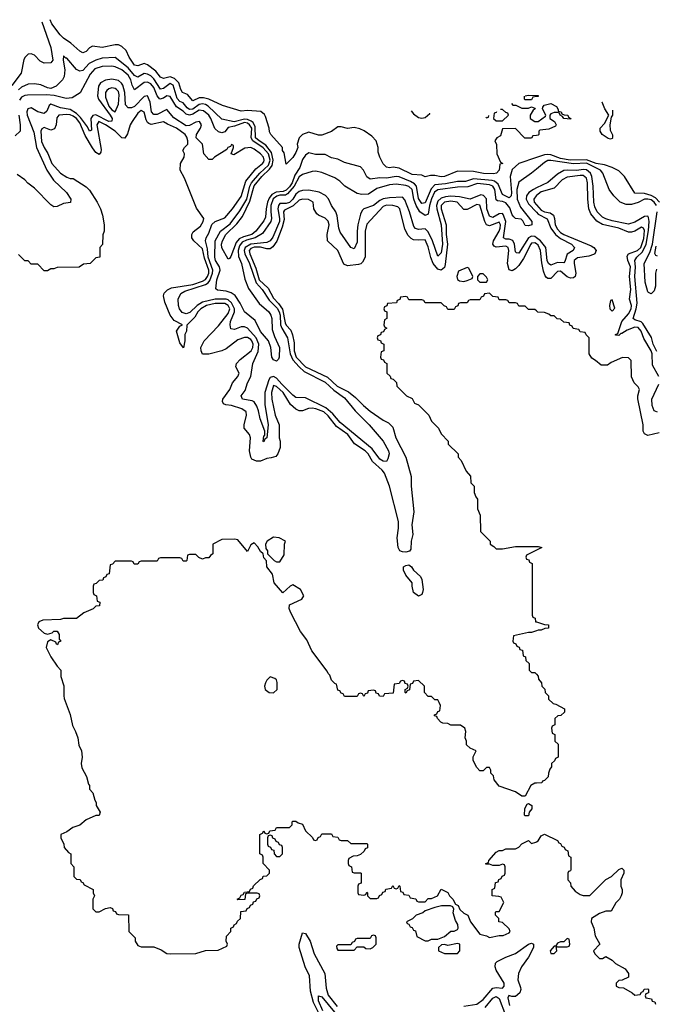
# Model space of a CAD drawing. Header units: inches. Extents: x 2668334 to 2765628, y 828034 to 955234.
# Tile 210 of 218: x 2696798 to 2700743, y 941298 to 947402. Entities that reach past the tile are written whole.
import ezdxf

# ---------------------------------------------------------------- set-up
doc = ezdxf.new("R2010")
doc.units = ezdxf.units.IN
doc.header["$MEASUREMENT"] = 0
doc.layers.add('C6994', color=7, linetype='Continuous')
doc.layers.add('C7904', color=7, linetype='Continuous')

msp = doc.modelspace()

# ---------------------------------------------------------------- linework, layer by layer
at = {"layer": 'C6994', "color": 4}
for points, elevation in [([(2696934.5, 947387.9), (2696990.2, 947230.2), (2697002.8, 947150), (2696990, 947134), (2696950, 947133.2), (2696924.8, 947144.8), (2696890, 947181.2), (2696870, 947189.2), (2696850, 947189), (2696831, 947170), (2696824.5, 947155.5), (2696807.3, 947070), (2696750, 946993.2)], 8), ([(2700000, 946684.7), (2699978, 946682), (2699970, 946668), (2699928.4, 946668.4), (2699870, 946728), (2699790, 946726), (2699778, 946682), (2699754, 946670), (2699742, 946650), (2699752.7, 946627.3), (2699754, 946570), (2699778, 946518), (2699791, 946510), (2699774, 946506), (2699770, 946468), (2699752, 946450), (2699733.4, 946446.6), (2699672.2, 946447.8), (2699610, 946461.6), (2699510, 946463.7), (2699430, 946429.7), (2699410, 946428), (2699370, 946436), (2699344, 946436), (2699310, 946428), (2699290, 946439), (2699230, 946442.4), (2699150, 946482.4), (2699112.7, 946487.3), (2699090, 946483.7), (2699070, 946486.6), (2699050, 946508.7), (2699029, 946550), (2699020.2, 946580.2), (2699019, 946610), (2699006, 946650), (2698979.3, 946679.3), (2698933.3, 946713.3), (2698905.8, 946725.8), (2698870, 946733.2), (2698830, 946727.3), (2698790, 946737), (2698770, 946737), (2698730, 946709.4), (2698670, 946686.6), (2698650, 946686.6), (2698590, 946703.7), (2698550.5, 946689.5), (2698530.6, 946669.4), (2698518, 946630), (2698521, 946610), (2698510, 946578), (2698490, 946548), (2698450, 946506), (2698436.4, 946576.4), (2698426, 946590), (2698426, 946610), (2698354, 946690), (2698346, 946706), (2698344, 946730), (2698321.3, 946801.3), (2698314.5, 946814.5), (2698293.1, 946833.1), (2698210, 946839), (2698170, 946835.3), (2698055.3, 946870), (2697969, 946909), (2697938, 946918), (2697910, 946916.9), (2697870, 946899.5), (2697837.2, 946937.2), (2697807.8, 946950), (2697795.8, 946970), (2697783.9, 947010), (2697758.2, 947038.2), (2697730, 947046.6), (2697690, 947036.9), (2697670, 947045.1), (2697642.4, 947082.4), (2697590, 947121.3), (2697570, 947129.7), (2697530, 947116.2), (2697510, 947120.9), (2697477, 947170), (2697457, 947210), (2697430, 947236.2), (2697410, 947245.1), (2697390, 947247), (2697310, 947229.6), (2697250, 947238), (2697230, 947228), (2697210, 947204), (2697190, 947197.2), (2697170, 947206), (2697115.4, 947255.4), (2697070, 947286.6), (2697048.4, 947308.4), (2696997.2, 947377.2), (2696986.6, 947401.8)], 8), ([(2700000, 946546.9), (2699890.8, 946510), (2699850, 946474), (2699836.5, 946430), (2699846, 946330), (2699842.4, 946310), (2699830, 946297.6), (2699790, 946318.7), (2699761.9, 946381.9), (2699740.2, 946400.2), (2699725.1, 946405.1), (2699610, 946415.9), (2699560.7, 946399.3), (2699510, 946398.8), (2699435.6, 946384.4), (2699370, 946378.7), (2699346.7, 946353.3), (2699310, 946267), (2699290, 946262), (2699270, 946292.7), (2699256.4, 946370), (2699244.9, 946384.9), (2699219.5, 946399.5), (2699150, 946428.5), (2699130, 946429.8), (2699070, 946419.7), (2699030, 946422), (2698970, 946413.2), (2698950, 946428.7), (2698928.7, 946470), (2698910, 946488.7), (2698810, 946517.2), (2698770, 946537.2), (2698730, 946546), (2698690, 946565.2), (2698630, 946566.6), (2698590, 946576), (2698570, 946561.6), (2698550, 946535.6), (2698534.5, 946485.5), (2698502.5, 946437.5), (2698486, 946390), (2698470, 946365), (2698450, 946345), (2698430, 946337), (2698387.8, 946332.2), (2698360.8, 946319.2), (2698343.8, 946296.2), (2698334.4, 946270), (2698324.9, 946230), (2698321.5, 946178.5), (2698310, 946154.5), (2698260.3, 946090), (2698236.4, 946070), (2698184.1, 946055.9), (2698157.5, 946042.5), (2698139.4, 946020.6), (2698105.4, 945934.6), (2698098, 945922), (2698090, 945918), (2698050, 945988), (2698048.4, 946010), (2698054.5, 946030), (2698075.1, 946070), (2698144.2, 946135.8), (2698177.7, 946182.3), (2698223.9, 946276.1), (2698250, 946372.8), (2698297.6, 946430), (2698345.5, 946474.5), (2698361.9, 946498.1), (2698369, 946530), (2698357.7, 946577.7), (2698324, 946624), (2698281, 946650), (2698258.2, 946670), (2698257.3, 946737.3), (2698243.7, 946763.7), (2698232, 946772), (2698210, 946782.6), (2698190, 946784.4), (2698128, 946768), (2698050, 946785.6), (2697965, 946865), (2697950, 946875.1), (2697930, 946879.8), (2697910, 946875.5), (2697870, 946846.6), (2697850, 946844.1), (2697835, 946855), (2697810, 946886.6), (2697790, 946894.3), (2697773.8, 946913.8), (2697750, 946995.8), (2697730, 947007.1), (2697690, 946974.7), (2697670, 946971.5), (2697630, 947034.3), (2697610, 947053.5), (2697590, 947064.4), (2697570, 947068), (2697530, 947044.7), (2697510, 947055.1), (2697470, 947102.7), (2697390, 947168), (2697310, 947163.1), (2697270, 947151.1), (2697229.3, 947130.7), (2697190, 947087.3), (2697170, 947082), (2697150, 947092.7), (2697090, 947164), (2697084, 947164), (2697070, 947178), (2697068.1, 947151.9), (2697077.1, 947090), (2697072.7, 947050), (2697064, 947030), (2697024.7, 946990), (2696990, 946976), (2696970, 946979.5), (2696930, 946997.6), (2696890, 947005.1), (2696850, 947002.9), (2696810, 946982.6), (2696790, 946966.6)], 12), ([(2700000, 946474.8), (2699970, 946449.6), (2699890, 946395.1), (2699878.2, 946350), (2699880.1, 946290), (2699900.5, 946240.5), (2699971.8, 946150), (2699970.7, 946130), (2699950, 946123.1), (2699930, 946126), (2699915.8, 946155.8), (2699904.6, 946164.6), (2699870, 946169.7), (2699859.6, 946179.6), (2699850, 946192), (2699834.7, 946234.7), (2699810, 946266.2), (2699790, 946275), (2699758.3, 946278.3), (2699750, 946284.5), (2699742.9, 946350), (2699729.9, 946369.9), (2699710, 946378), (2699634.6, 946385.4), (2699575, 946365), (2699510, 946364.2), (2699390, 946347.4), (2699368.2, 946331.8), (2699348.8, 946291.2), (2699337.5, 946250), (2699330, 946196), (2699310, 946187.6), (2699277.6, 946210), (2699254.6, 946250), (2699239.5, 946290), (2699229.8, 946350), (2699210, 946368), (2699190, 946375), (2699130, 946381.5), (2699090, 946377.6), (2699010, 946354.7), (2698959.5, 946320.5), (2698917.3, 946317.2), (2698890, 946324.2), (2698813.2, 946370), (2698780.8, 946400.8), (2698750, 946422), (2698670, 946454), (2698630, 946462), (2698610, 946460.9), (2698550, 946441.5), (2698530, 946427.2), (2698499.3, 946370), (2698458.5, 946321.5), (2698445.2, 946314.8), (2698410, 946314), (2698391.3, 946308.7), (2698369.3, 946290.7), (2698354.7, 946250), (2698353.3, 946213.3), (2698358.3, 946170), (2698354.3, 946150), (2698303.2, 946076.8), (2698258, 946050), (2698204, 946036), (2698177.2, 946022.8), (2698159.7, 946000.3), (2698151.5, 945970), (2698154.2, 945934.2), (2698172.3, 945890), (2698193.6, 945793.6), (2698215.7, 945735.7), (2698282.9, 945642.9), (2698342, 945590), (2698355.2, 945570), (2698360.9, 945550), (2698361.8, 945481.8), (2698377.1, 945437.1), (2698408.5, 945370), (2698405.5, 945310), (2698402, 945298), (2698390, 945286), (2698370, 945293.2), (2698359.5, 945310), (2698353.3, 945370), (2698338.9, 945410), (2698290, 945468.6), (2698256.1, 945536.1), (2698191.3, 945590), (2698164.5, 945644.5), (2698132.3, 945692.3), (2698109.3, 945709.3), (2698078, 945718), (2698024.4, 945724.4), (2698013.6, 945733.6), (2698020.2, 945790), (2698040.3, 945850), (2698035.1, 945870), (2698011.7, 945910), (2698007.5, 945930), (2698010, 946030.4), (2698042.8, 946090), (2698103, 946137), (2698162.6, 946217.4), (2698204.5, 946290), (2698224.6, 946370), (2698234.6, 946390), (2698285.2, 946450), (2698340.1, 946499.9), (2698350.8, 946530), (2698339.4, 946570), (2698307.3, 946607.3), (2698242.8, 946650), (2698232.1, 946670), (2698235.5, 946730), (2698223, 946750), (2698210, 946759.9), (2698190, 946764.7), (2698130, 946741.2), (2698090, 946732.6), (2698070, 946706), (2698050, 946700.9), (2698030, 946707.3), (2698008, 946728), (2697982.5, 946790), (2697969.9, 946809.9), (2697937.6, 946837.6), (2697910, 946840.7), (2697870, 946816.3), (2697850, 946810.6), (2697830, 946815.5), (2697810, 946835.3), (2697770, 946862.4), (2697730, 946926.6), (2697710, 946929.8), (2697690, 946914.5), (2697666.6, 946910), (2697650, 946929.6), (2697630, 946981.5), (2697610, 947003.5), (2697590, 947014.2), (2697570, 947013.3), (2697510, 946967.8), (2697496, 946996), (2697486.6, 947030), (2697470, 947058.7), (2697430.5, 947090.5), (2697390, 947109.8), (2697370, 947114.7), (2697310, 947111), (2697263.8, 947096.2), (2697235.3, 947064.7), (2697172.3, 946947.7), (2697122.8, 946917.2), (2697087, 946913), (2697011.7, 946931.7), (2696964.2, 946935.8), (2696846.9, 946933.1), (2696830, 946931.1), (2696810, 946921.7), (2696797.2, 946902.8)], 16), ([(2700000, 946049.3), (2699990, 946056.8), (2699970, 946060.2), (2699951.4, 946048.6), (2699890, 945954.5), (2699876.5, 945956.5), (2699870, 945962), (2699863.5, 946010), (2699853.5, 946033.5), (2699830, 946042.2), (2699810, 946041.7), (2699796.2, 946050), (2699809.9, 946149.9), (2699794.4, 946194.4), (2699790, 946200.4), (2699770, 946199.3), (2699730, 946175.3), (2699710, 946184.7), (2699692, 946230), (2699690, 946292), (2699672.8, 946312.8), (2699655.2, 946315.2), (2699590, 946289.7), (2699523.7, 946303.7), (2699470, 946307.2), (2699436.1, 946303.9), (2699410, 946295.8), (2699390, 946276.4), (2699381.3, 946250), (2699381.9, 946230), (2699408.8, 946130), (2699418.5, 946010), (2699410, 945956), (2699390, 945935.1), (2699356.8, 946030), (2699330, 946086.6), (2699310, 946106), (2699270, 946101.1), (2699250, 946106.6), (2699240.4, 946120.4), (2699214, 946210), (2699185.3, 946285.3), (2699170, 946301), (2699090, 946297.8), (2699050, 946290.7), (2699030, 946281.2), (2698990, 946250.8), (2698931.2, 946228.8), (2698921.1, 946218.9), (2698910, 946197.2), (2698893.4, 946130), (2698888.9, 946090), (2698890, 946022), (2698870, 945981.2), (2698850, 945989.2), (2698783.9, 946083.9), (2698775.6, 946110), (2698765.2, 946185.2), (2698756.3, 946210), (2698729.6, 946250), (2698712, 946292), (2698692.6, 946312.6), (2698653.4, 946333.4), (2698590, 946344.7), (2698550, 946343.9), (2698530, 946336.8), (2698510, 946320.3), (2698490.6, 946289.4), (2698470, 946269.1), (2698450, 946263.2), (2698410, 946262.2), (2698401.5, 946250), (2698396.8, 946230), (2698408.9, 946170), (2698408.4, 946150), (2698366.6, 946053.4), (2698350, 946030.8), (2698330, 946020.2), (2698230, 946009.3), (2698195.3, 945990), (2698189.1, 945970), (2698194, 945950), (2698222.5, 945890), (2698262.6, 945770), (2698299.7, 945730), (2698343.9, 945663.9), (2698393.3, 945613.3), (2698406.1, 945590), (2698411.8, 945570), (2698414.3, 945510), (2698421.4, 945490), (2698457.6, 945430), (2698473.5, 945330), (2698490, 945292.6), (2698529.2, 945249.2), (2698561.6, 945221.6), (2698690, 945154.2), (2698744.4, 945104.4), (2698810, 945057.1), (2698877.3, 944977.3), (2698962.8, 944890), (2699050.7, 944790), (2699082.8, 944730), (2699086.8, 944710), (2699079.8, 944680.2), (2699070, 944662), (2699050, 944664.5), (2699030, 944677), (2698981.8, 944741.8), (2698784.3, 944904.3), (2698737.9, 944957.9), (2698695.6, 944995.6), (2698570, 945057.4), (2698510, 945060.4), (2698490, 945074.5), (2698421.7, 945141.7), (2698390, 945179.3), (2698370, 945190.7), (2698350, 945183.1), (2698341.5, 945170), (2698317.5, 945090), (2698316.1, 945016.1), (2698337.1, 944890), (2698330.4, 944810), (2698318, 944802), (2698310, 944784), (2698306, 944786), (2698310, 944822), (2698316.4, 944823.6), (2698318, 944830), (2698318, 944850), (2698287.2, 944927.2), (2698277.4, 944977.4), (2698266.6, 945006.6), (2698250, 945032.3), (2698239.4, 945039.4), (2698179, 945050), (2698169.4, 945070), (2698196.1, 945103.9), (2698209.6, 945150), (2698231.3, 945190), (2698241.7, 945270), (2698275.3, 945344.7), (2698279.2, 945390), (2698263, 945430), (2698210, 945489.7), (2698190, 945498.7), (2698170, 945496.8), (2698130, 945481.3), (2698106.3, 945486.3), (2698102, 945510), (2698105.1, 945530), (2698129.9, 945590), (2698129.9, 945610), (2698110, 945647.2), (2698090, 945665), (2698076.9, 945670), (2698010, 945669.9), (2697930.3, 945650), (2697897.8, 945630), (2697853.1, 945586.9), (2697830, 945579.1), (2697805.7, 945585.7), (2697788.4, 945610), (2697782, 945630), (2697779.8, 945670), (2697795.5, 945704.5), (2697821.2, 945718.8), (2697950, 945759.5), (2697966, 945770), (2697975.8, 945784.2), (2697993.2, 945830), (2697993.9, 945850), (2697965.2, 945930), (2697962.3, 945982.3), (2697948.6, 946030), (2697953.6, 946050), (2697970, 946078.4), (2697988.5, 946131.5), (2698010, 946150.2), (2698070, 946174.3), (2698116.8, 946230), (2698170, 946306.7), (2698199.6, 946400.4), (2698262.2, 946477.8), (2698302.5, 946510), (2698310, 946521.7), (2698313.3, 946530), (2698308.7, 946550), (2698290, 946570.6), (2698250, 946599.8), (2698230, 946609.7), (2698194.1, 946605.9), (2698124.7, 946564.7), (2698108, 946570), (2698122, 946610), (2698122, 946622), (2698110, 946628), (2698103.5, 946616.5), (2698087.3, 946610), (2698082, 946598), (2698004.7, 946550), (2697990, 946535.3), (2697970, 946535.3), (2697939.3, 946570), (2697931.1, 946631.1), (2697892.4, 946670), (2697894.2, 946690), (2697918.7, 946730), (2697925.4, 946750), (2697911.8, 946770), (2697890, 946767.2), (2697850, 946746.8), (2697830, 946744.8), (2697752.5, 946792.5), (2697710, 946845.4), (2697650, 946814), (2697630, 946813.7), (2697615.6, 946830), (2697607.4, 946890), (2697590, 946929.6), (2697570, 946924.7), (2697510, 946864.2), (2697490, 946855.6), (2697470, 946856.3), (2697454.1, 946874.1), (2697450.5, 946950), (2697436.6, 946996.6), (2697429.1, 947009.1), (2697410, 947023.9), (2697370, 947032.8), (2697330, 947026.2), (2697299.5, 947010), (2697287.1, 946990), (2697279.6, 946930), (2697285.5, 946910), (2697359.3, 946810), (2697370.2, 946790), (2697368.2, 946771.8), (2697350, 946769.8), (2697270, 946811.9), (2697251.8, 946808.2), (2697239.8, 946790), (2697242.8, 946717.2), (2697230, 946711.8), (2697217.8, 946737.8), (2697175.3, 946795.3), (2697150, 946820.2), (2697110, 946844.1), (2697050, 946855), (2696990, 946877.7), (2696981.1, 946870), (2696965.7, 946834.3), (2696950, 946819.7), (2696910, 946830.9), (2696870, 946856), (2696848, 946850), (2696842.6, 946830), (2696843.5, 946810), (2696885, 946705), (2696902.5, 946610), (2696965.2, 946470), (2697007.9, 946407.9), (2697088.8, 946330), (2697114.4, 946290), (2697112, 946268), (2697070, 946262.2), (2697030, 946244.7), (2697010, 946242), (2696990, 946254.3), (2696890, 946358), (2696848.2, 946388.2), (2696829.5, 946410), (2696781.7, 946441.7)], 24), ([(2700000, 946924.7), (2699978, 946922), (2699970, 946906), (2699930, 946906), (2699926, 946910), (2699926, 946928.7)], 8), ([(2699929.2, 946930.5), (2699950, 946934), (2700000, 946932.1)], 8), ([(2700000, 946012.1), (2699990, 946019.1), (2699970, 946016.9), (2699964.7, 946010), (2699919.4, 945920.6), (2699890, 945878), (2699870, 945858), (2699850, 945846), (2699831.5, 945851.5), (2699819.8, 945890), (2699829.7, 945970), (2699825.6, 945990), (2699810, 945998.7), (2699750, 945991.5), (2699738, 945998), (2699729.6, 946010), (2699734.8, 946030), (2699768.2, 946090), (2699774.8, 946110), (2699777.3, 946130), (2699770, 946146.6), (2699710, 946123.5), (2699691, 946131), (2699680.4, 946150), (2699650, 946252.3), (2699630, 946256.3), (2699570, 946226), (2699550, 946225.1), (2699509.8, 946269.8), (2699470, 946277.1), (2699430, 946271.6), (2699410.2, 946249.7), (2699409.4, 946230), (2699439.7, 946130), (2699440.2, 946070), (2699448.7, 946010), (2699435.1, 945884.9), (2699430, 945866.6), (2699410, 945849.7), (2699390, 945856.3), (2699361.1, 945890), (2699346.6, 945926.6), (2699330, 945994), (2699310, 946037), (2699270, 946034.5), (2699238, 946038), (2699224.5, 946044.5), (2699204.5, 946064.5), (2699184.1, 946104.1), (2699154, 946230), (2699141.2, 946241.2), (2699111, 946251), (2699070, 946252.2), (2699050, 946242.9), (2698950, 946134), (2698938.4, 946090), (2698938.4, 945930), (2698921.4, 945898.6), (2698911.5, 945888.5), (2698896.5, 945883.5), (2698830, 945875.6), (2698806.3, 945886.3), (2698769.4, 945970), (2698706, 946030), (2698703.6, 946070), (2698716.3, 946130), (2698710, 946153.2), (2698691.3, 946171.3), (2698650, 946189.3), (2698638.9, 946198.9), (2698621.2, 946230), (2698617.2, 946270), (2698586.6, 946286.6), (2698550, 946289.5), (2698530, 946283.6), (2698493, 946247), (2698439.3, 946220.7), (2698431.8, 946210), (2698436.1, 946163.9), (2698424.8, 946115.2), (2698391.5, 946028.5), (2698367.1, 945992.9), (2698350, 945981.6), (2698330, 945980.5), (2698290, 945992.7), (2698251.3, 945991.3), (2698230, 945982.6), (2698219.6, 945970), (2698223.2, 945950), (2698261.9, 945861.9), (2698282.9, 945790), (2698337.2, 945737.2), (2698370, 945675.3), (2698402.1, 945642.1), (2698426.3, 945606.3), (2698443.5, 945523.5), (2698450, 945508.7), (2698477.8, 945477.8), (2698488.4, 945448.4), (2698497.8, 945397.8), (2698499.7, 945350), (2698510.3, 945310), (2698570, 945249.3), (2698705.8, 945185.8), (2698765.3, 945130), (2698835, 945095), (2698879.7, 945059.7), (2698929.3, 945009.3), (2698970, 944975.8), (2699050, 944919.3), (2699083.7, 944903.7), (2699110, 944876), (2699128.5, 944810), (2699190.6, 944690), (2699223.8, 944570), (2699223.8, 944510), (2699241.3, 944350), (2699228.5, 944270), (2699234.9, 944210), (2699224.4, 944170), (2699221.1, 944118.9), (2699213, 944107), (2699190, 944101.6), (2699170, 944102.9), (2699154, 944110), (2699142.7, 944130), (2699137, 944190), (2699146, 944250), (2699145.1, 944290), (2699089.7, 944510), (2699059.2, 944590), (2699043.1, 944610), (2698983.7, 944663.7), (2698956.8, 944710), (2698939.7, 944730), (2698871.9, 944771.9), (2698832, 944830), (2698760.7, 944880.7), (2698710, 944946.6), (2698682.4, 944970), (2698633.2, 944990), (2698610, 944994), (2698588.4, 944991.6), (2698550, 944978), (2698530, 944978), (2698510, 944986.6), (2698475.6, 945015.6), (2698431.1, 945090), (2698390, 945127.3), (2698370, 945134), (2698357.4, 945090), (2698360.3, 945050), (2698380.3, 944950), (2698406, 944890), (2698404.9, 944810), (2698411.6, 944788.4), (2698411.1, 944748.9), (2698398, 944710), (2698385.4, 944694.6), (2698355.3, 944684.7), (2698330, 944682), (2698290, 944665.2), (2698264.7, 944664.7), (2698237, 944677), (2698229.3, 944690), (2698222, 944730), (2698229, 944810), (2698222, 944830), (2698189, 944870), (2698189, 944890), (2698204, 944950), (2698202, 944970), (2698175.3, 944990), (2698110.7, 945009.3), (2698074.8, 945014.8), (2698061.5, 945021.5), (2698054, 945034), (2698056, 945050), (2698099.3, 945110), (2698117.2, 945150), (2698149.2, 945190), (2698157.2, 945210), (2698137.2, 945250), (2698141.2, 945270), (2698163.9, 945296.1), (2698233, 945350), (2698243, 945370), (2698244.7, 945390), (2698237.4, 945410), (2698230, 945419.6), (2698210, 945431.3), (2698190, 945431.6), (2698150, 945416.2), (2698077.6, 945362.4), (2698050, 945349.3), (2697970, 945329.2), (2697930, 945329), (2697922, 945350), (2697921.2, 945370), (2697941.2, 945410), (2698030, 945503), (2698090, 945580.4), (2698099.3, 945610), (2698090, 945630.8), (2698070, 945641.5), (2698010, 945642.5), (2697955.5, 945630), (2697919.5, 945610), (2697901.7, 945590), (2697883.1, 945556.9), (2697832.7, 945507.3), (2697831.3, 945471.3), (2697821, 945450), (2697821, 945410), (2697812.7, 945367.3), (2697790, 945398), (2697769.2, 945470), (2697790, 945502), (2697806, 945510), (2697756.2, 945536.2), (2697729.7, 945569.7), (2697697, 945650), (2697689.4, 945690), (2697694.2, 945705.8), (2697713, 945727), (2697739.7, 945740.3), (2697870, 945760.7), (2697930, 945780.2), (2697950, 945791.7), (2697961.6, 945810), (2697969.8, 945830), (2697970.5, 945850), (2697942.9, 945922.9), (2697930, 945980.7), (2697877, 946030), (2697865.1, 946050), (2697865.1, 946070), (2697873.4, 946086.6), (2697917.7, 946122.3), (2697934.5, 946150), (2697939.3, 946170), (2697894.1, 946234.1), (2697818.8, 946418.8), (2697792.3, 946470), (2697794.7, 946510), (2697817, 946550), (2697819.3, 946570), (2697809.6, 946590), (2697819.3, 946610), (2697839, 946630), (2697839.6, 946650), (2697833.9, 946673.9), (2697823.7, 946690), (2697770, 946729.5), (2697713.3, 946753.3), (2697690, 946769), (2697612.9, 946752.9), (2697598, 946758), (2697590, 946764), (2697581.4, 946781.4), (2697569.5, 946829.5), (2697550, 946839.5), (2697530, 946822), (2697494.4, 946770), (2697483, 946750), (2697465.2, 946694.8), (2697450, 946668), (2697430, 946668.7), (2697389.6, 946710), (2697329.7, 946750), (2697288.4, 946771.6), (2697276.5, 946750), (2697302.8, 946597.2), (2697299.9, 946580.1), (2697290, 946566), (2697270, 946579.3), (2697250, 946606.6), (2697203, 946683), (2697170, 946763.1), (2697150, 946789.7), (2697130, 946804.5), (2697110, 946812.4), (2697090, 946814), (2697041, 946810), (2697027.3, 946792.7), (2697023.8, 946750), (2697014.4, 946725.6), (2696990, 946718), (2696950, 946733.2), (2696934.8, 946725.2), (2696928.7, 946711.3), (2696933.7, 946646.3), (2696948.7, 946610), (2696972.1, 946572.1), (2696996.3, 946510), (2697050, 946451.3), (2697090, 946424.7), (2697110, 946418), (2697130, 946418), (2697210, 946364.7), (2697230, 946344.7), (2697278, 946270), (2697298, 946230), (2697311.3, 946190), (2697322, 946130), (2697322, 946090), (2697312.7, 946067.3), (2697311.6, 946008.4), (2697294, 945990), (2697294, 945930), (2697270, 945926), (2697234, 945890), (2697192.7, 945887.3), (2697167.3, 945867.3), (2697030, 945866), (2697010, 945858), (2696990, 945858), (2696970, 945846), (2696950, 945846), (2696910, 945886), (2696870, 945886), (2696850, 945906), (2696830, 945906), (2696790, 945946)], 28), ([(2699222.8, 946836.7), (2699237.5, 946817.5), (2699270, 946794.9), (2699289.4, 946790.6), (2699310, 946794.8), (2699338.7, 946821.3), (2699339.4, 946822.7)], 8), ([(2699752.3, 946830.7), (2699750, 946826), (2699738, 946822), (2699734, 946790), (2699750, 946774), (2699790, 946774), (2699826, 946810), (2699822, 946822), (2699810, 946826), (2699790, 946846)], 8), ([(2699790, 946846), (2699777.1, 946844.4)], 8), ([(2699844.6, 946882.4), (2699852.7, 946872.7), (2699871.6, 946871.6), (2699910, 946854), (2699950, 946854), (2699970, 946862), (2699990, 946854), (2699992, 946850), (2699979.6, 946840.4), (2699962, 946810), (2699962, 946790), (2699990, 946771.3), (2700000, 946771.3)], 8), ([(2696792.5, 946810), (2696802, 946750), (2696800.7, 946710), (2696770, 946682.7)], 16), ([(2699685.4, 946798.6), (2699690, 946794), (2699702, 946798), (2699705.3, 946807.2)], 8), ([(2700000, 946358.7), (2699982, 946350), (2699953.7, 946330), (2699938.5, 946310), (2699935.9, 946290), (2699950, 946260.8), (2700000, 946207.7)], 24), ([(2700000, 946311.8), (2699997.6, 946310), (2699984.2, 946290), (2699986.5, 946270), (2700000, 946254.7)], 28), ([(2700000, 945596.4), (2699990, 945606), (2699950, 945606), (2699930, 945626), (2699890, 945626), (2699882, 945642), (2699870, 945646), (2699830, 945646), (2699822, 945662), (2699810, 945666), (2699770, 945666), (2699762, 945682), (2699730, 945686), (2699710, 945706), (2699678, 945702), (2699672.7, 945687.3), (2699658, 945682), (2699650, 945666), (2699590, 945666), (2699578, 945662), (2699570, 945646), (2699530, 945646), (2699518, 945642), (2699512.7, 945627.3), (2699498, 945622), (2699490, 945606), (2699450, 945606), (2699442, 945622), (2699427.3, 945627.3), (2699410, 945646), (2699310, 945646), (2699302, 945662), (2699290, 945666), (2699210, 945666), (2699202, 945682), (2699190, 945686), (2699158, 945682), (2699152.7, 945667.3), (2699138, 945662), (2699132.7, 945647.3), (2699078, 945642), (2699072.7, 945627.3), (2699058, 945622), (2699054, 945610), (2699058, 945598), (2699074, 945590), (2699074, 945550), (2699058, 945542), (2699054, 945510), (2699058, 945498), (2699074, 945490), (2699058, 945482), (2699052.7, 945467.3), (2699038, 945462), (2699032.7, 945447.3), (2699018, 945442), (2699014, 945430), (2699018, 945418), (2699032.7, 945412.7), (2699038, 945398), (2699054, 945390), (2699054, 945350), (2699038, 945342), (2699034, 945310), (2699038, 945298), (2699052.7, 945292.7), (2699058, 945278), (2699074, 945270), (2699074, 945210), (2699092.7, 945192.7), (2699098, 945178), (2699112.7, 945172.7), (2699132.7, 945152.7), (2699134, 945130), (2699182, 945082), (2699194, 945070), (2699230, 945054), (2699245.4, 945025.4), (2699270, 945014), (2699334, 944950), (2699350, 944914), (2699394, 944870), (2699410, 944834), (2699454, 944790), (2699454, 944770), (2699514, 944710), (2699514, 944690), (2699534, 944670), (2699563.6, 944603.6), (2699591.6, 944571.6), (2699594, 944530), (2699614, 944510), (2699614, 944470), (2699623.6, 944443.6), (2699634, 944430), (2699634, 944370), (2699652, 944330), (2699654, 944230), (2699714, 944170), (2699714, 944150), (2699736.9, 944136.9), (2699750, 944122), (2699790, 944122), (2699870, 944136), (2700000, 944136)], 32), ([(2700000, 942668.5), (2699990, 942668), (2699965.4, 942654.6), (2699930, 942588), (2699910, 942588), (2699870, 942615.3), (2699768, 942650), (2699738, 942690), (2699733.6, 942713.6), (2699718, 942730), (2699718, 942750), (2699710, 942766), (2699690, 942766), (2699670, 942746), (2699650, 942746), (2699630, 942766), (2699608, 942810), (2699608, 942832), (2699626, 942870), (2699590, 942886), (2699567.3, 942907.3), (2699566, 942930), (2699558, 942950), (2699562, 942990), (2699555.3, 943010), (2699530, 943028), (2699470, 943028), (2699450, 943038), (2699420.4, 943040.4), (2699407.3, 943047.3), (2699386, 943070), (2699382, 943082), (2699367.3, 943087.3), (2699367.3, 943092.7), (2699382, 943098), (2699390, 943114), (2699402, 943118), (2699406, 943150), (2699398, 943170), (2699390, 943186), (2699370, 943186), (2699350, 943206), (2699330, 943206), (2699306, 943230), (2699306, 943270), (2699270, 943306), (2699238, 943302), (2699232.7, 943287.3), (2699218, 943282), (2699212.7, 943247.3), (2699198, 943242), (2699190, 943226), (2699186, 943230), (2699186, 943250), (2699202, 943258), (2699206, 943270), (2699202, 943282), (2699187.3, 943287.3), (2699182, 943302), (2699170, 943306), (2699158, 943302), (2699150, 943286), (2699118, 943282), (2699112.7, 943227.3), (2699058, 943222), (2699050, 943206), (2699027.3, 943207.3), (2699022, 943222), (2699007.3, 943227.3), (2699002, 943242), (2698990, 943246), (2698958, 943242), (2698952.7, 943227.3), (2698938, 943222), (2698930, 943206), (2698922, 943222), (2698910, 943226), (2698898, 943222), (2698890, 943206), (2698810, 943206), (2698802, 943222), (2698790, 943226), (2698782, 943242), (2698770, 943246), (2698762, 943282), (2698750, 943286), (2698730, 943308), (2698719, 943339), (2698710, 943348), (2698704, 943364), (2698609, 943490), (2698576.5, 943556.5), (2698539, 943610), (2698475.3, 943730), (2698468.4, 943751.6), (2698470, 943774), (2698546, 943810), (2698558, 943830), (2698538, 943870), (2698490, 943898), (2698474, 943890), (2698429, 943849), (2698374, 943910), (2698364, 943964), (2698329.2, 944009.2), (2698327.3, 944047.3), (2698310, 944066), (2698306, 944090), (2698290, 944106), (2698274.6, 944134.6), (2698250, 944158), (2698230, 944146), (2698210, 944106), (2698150, 944178), (2698130, 944182), (2698050, 944179), (2697994, 944150), (2697994, 944090), (2697979.6, 944080.4), (2697970, 944066), (2697950, 944066), (2697930, 944058), (2697907.3, 944067.3), (2697890, 944086), (2697850, 944086), (2697838, 944082), (2697834, 944050), (2697830, 944046), (2697810, 944046), (2697802, 944062), (2697790, 944066), (2697670, 944066), (2697658, 944062), (2697650, 944046), (2697550, 944046), (2697538, 944042), (2697530, 944026), (2697507.3, 944027.3), (2697502, 944042), (2697490, 944046), (2697390, 944046), (2697372.7, 944027.3), (2697358, 944022), (2697352.7, 943967.3), (2697338, 943962), (2697332.7, 943947.3), (2697318, 943942), (2697312.7, 943927.3), (2697290, 943926), (2697272.7, 943907.3), (2697258, 943902), (2697254, 943890), (2697254, 943850), (2697258, 943838), (2697274, 943830), (2697278, 943798), (2697294, 943790), (2697292.7, 943767.3), (2697270, 943766), (2697254, 943750), (2697196, 943724), (2697150, 943688.7), (2697070, 943688.7), (2697050, 943684), (2696941.1, 943678.9), (2696916, 943670), (2696907.7, 943650), (2696914, 943630), (2696950, 943598), (2696970, 943592), (2696999, 943601), (2697010, 943611), (2697030, 943611.3), (2697042, 943590), (2697042, 943562), (2697054, 943550), (2697038, 943542), (2697032.7, 943527.3), (2697026, 943530), (2697022, 943542), (2696990, 943558), (2696970, 943546), (2696962.8, 943510), (2696990, 943452), (2697030, 943394), (2697054, 943370), (2697054, 943330), (2697072, 943272), (2697070.8, 943210), (2697074.4, 943194.4), (2697110, 943094), (2697126, 943026), (2697144.7, 942990), (2697158, 942950), (2697163.6, 942903.6), (2697182, 942870), (2697184.7, 942830), (2697178, 942790), (2697183.6, 942763.6), (2697211.1, 942711.1), (2697223.6, 942663.6), (2697230, 942654), (2697231.3, 942631.3), (2697251.3, 942610), (2697263.6, 942563.6), (2697271.3, 942550), (2697272, 942530), (2697296, 942490), (2697290, 942468.7), (2697270, 942468.7), (2697210, 942442), (2697170.9, 942409.1), (2697126.4, 942393.6), (2697090, 942368), (2697054, 942350), (2697052, 942330), (2697071.6, 942291.6), (2697074, 942270), (2697099.6, 942239.6), (2697114, 942230), (2697114, 942170), (2697134, 942150), (2697134, 942090), (2697150, 942074), (2697172.7, 942072.7), (2697178, 942058), (2697190, 942054), (2697198, 942038), (2697254, 942010), (2697254, 941990), (2697262, 941970), (2697252, 941950), (2697252, 941890), (2697270, 941872), (2697290, 941872), (2697330, 941892), (2697358, 941898), (2697372.7, 941892.7), (2697378, 941878), (2697392.7, 941872.7), (2697398, 941858), (2697410, 941854), (2697472.7, 941852.7), (2697474, 941750), (2697514, 941710), (2697514, 941690), (2697530, 941662), (2697550, 941654), (2697630, 941654), (2697675.3, 941635.3), (2697710, 941612), (2697730, 941611.3), (2697890, 941612), (2697950, 941631.3), (2698027.3, 941632.7), (2698082, 941658), (2698086, 941670), (2698078, 941690), (2698080.4, 941719.6), (2698106, 941750), (2698106, 941770), (2698122, 941778), (2698126, 941790), (2698142, 941798), (2698147.3, 941812.7), (2698166, 941830), (2698167.3, 941872.7), (2698202, 941878), (2698207.3, 941892.7), (2698222, 941898), (2698227.3, 941912.7), (2698242, 941918), (2698247.3, 941932.7), (2698262, 941938), (2698267.3, 941952.7), (2698282, 941958), (2698286, 941970), (2698282, 941982), (2698270, 941986), (2698210, 941986), (2698198, 941982), (2698192.7, 941947.3), (2698150, 941946), (2698146, 941950), (2698162, 941958), (2698170, 941974), (2698182, 941978), (2698190, 941994), (2698222, 941998), (2698227.3, 942012.7), (2698242, 942018), (2698247.3, 942032.7), (2698287.3, 942072.7), (2698302, 942078), (2698307.3, 942092.7), (2698330, 942094), (2698346, 942110), (2698346, 942130), (2698306, 942170), (2698306, 942210), (2698302, 942222), (2698286, 942230), (2698286, 942350), (2698302, 942358), (2698310, 942374), (2698318, 942358), (2698330, 942354), (2698342, 942358), (2698347.3, 942372.7), (2698382, 942378), (2698390, 942394), (2698470, 942394), (2698486, 942410), (2698486, 942430), (2698490, 942434), (2698510, 942434), (2698523.6, 942423.6), (2698550, 942414), (2698570, 942374), (2698612.7, 942332.7), (2698618, 942318), (2698630, 942314), (2698642, 942318), (2698647.3, 942332.7), (2698662, 942338), (2698670, 942354), (2698730, 942354), (2698738, 942338), (2698770, 942334), (2698778, 942318), (2698790, 942314), (2698830, 942314), (2698850, 942294), (2698950, 942294), (2698954, 942290), (2698952.7, 942267.3), (2698938, 942262), (2698932.7, 942247.3), (2698910, 942226), (2698890, 942218), (2698863.6, 942216.4), (2698838, 942202), (2698834, 942190), (2698834, 942170), (2698838, 942158), (2698854, 942150), (2698858, 942118), (2698870, 942114), (2698910, 942114), (2698914, 942110), (2698914, 942050), (2698898, 942042), (2698894, 942030), (2698894, 941990), (2698898, 941978), (2698930, 941974), (2698942, 941978), (2698950, 941994), (2698954, 941990), (2698954, 941970), (2698970, 941954), (2699010, 941954), (2699022, 941958), (2699027.3, 941972.7), (2699042, 941978), (2699047.3, 941992.7), (2699062, 941998), (2699067.3, 942012.7), (2699102, 942018), (2699110, 942034), (2699118, 942018), (2699130, 942014), (2699142, 942018), (2699150, 942034), (2699154, 942030), (2699158, 941998), (2699172.7, 941992.7), (2699178, 941978), (2699210, 941974), (2699218, 941958), (2699252.7, 941952.7), (2699258, 941938), (2699270, 941934), (2699310, 941934), (2699330, 941954), (2699350, 941954), (2699386, 941970), (2699410, 942012), (2699451.1, 941991.1), (2699462, 941970), (2699482, 941950), (2699498, 941918), (2699514, 941910), (2699525.4, 941885.4), (2699550, 941862), (2699574, 941850), (2699591.3, 941810), (2699650, 941732), (2699690, 941722), (2699710, 941712), (2699770, 941724.7), (2699794.6, 941725.4), (2699830, 941742), (2699838, 941750), (2699830, 941766), (2699790, 941806), (2699766, 941810), (2699766, 941830), (2699746, 941850), (2699746, 941870), (2699750, 941874), (2699770, 941874), (2699798, 941930), (2699782, 941962), (2699767.3, 941967.3), (2699726, 941970), (2699726, 942010), (2699742, 942018), (2699747.3, 942052.7), (2699762, 942058), (2699767.3, 942072.7), (2699782, 942078), (2699787.3, 942092.7), (2699802, 942098), (2699806, 942110), (2699806, 942150), (2699802, 942162), (2699790, 942166), (2699770, 942158), (2699730, 942158), (2699710, 942166), (2699686, 942166), (2699686, 942170), (2699702, 942178), (2699706, 942190), (2699750, 942242), (2699770, 942252), (2699790, 942252), (2699810, 942262), (2699870, 942262), (2699890, 942272), (2699910, 942292), (2699950, 942314), (2699970, 942294), (2699996.4, 942303.6), (2700000, 942305.8)], 32), ([(2700000, 944113), (2699938, 944082), (2699934, 944070), (2699938, 944058), (2699952.7, 944052.7), (2699958, 944038), (2699974, 944030), (2699974, 943710), (2699978, 943698), (2699992.7, 943692.7), (2699994, 943670), (2700000, 943668.1)], 32), ([(2700000, 943614), (2699970, 943602), (2699950, 943602), (2699858, 943582), (2699854, 943550), (2699858, 943538), (2699872.7, 943532.7), (2699878, 943518), (2699892.7, 943512.7), (2699898, 943498), (2699912.7, 943492.7), (2699918, 943458), (2699932.7, 943452.7), (2699934, 943430), (2699954, 943410), (2699954, 943370), (2699970, 943354), (2699990, 943354), (2700000, 943343.6)], 32), ([(2698650, 941247.3), (2698618.9, 941310), (2698599.1, 941379.1), (2698594.5, 941474.5), (2698566.6, 941530), (2698529.4, 941650), (2698529.5, 941670), (2698550, 941742), (2698570, 941736), (2698597.3, 941690), (2698621.7, 941610), (2698689.1, 941489.1), (2698697.8, 941397.8), (2698710, 941354), (2698764.2, 941284.2)], 28), ([(2699550, 941285.7), (2699630, 941299.5), (2699670, 941327.4), (2699730, 941397.1), (2699750, 941403.1), (2699790, 941397.3), (2699799.5, 941410), (2699799.5, 941430), (2699751.3, 941510), (2699744.2, 941530), (2699746.7, 941553.3), (2699756.6, 941563.4), (2699809.7, 941590.3), (2699870, 941612.7), (2699950, 941670.7), (2699970, 941676), (2699982, 941670), (2699982.8, 941650), (2699950.5, 941590), (2699906.7, 941530), (2699888.2, 941490), (2699883.8, 941450), (2699902, 941402), (2699903.8, 941390), (2699898, 941370), (2699870, 941347.3), (2699846.6, 941346.6), (2699828, 941352), (2699822.4, 941337.6), (2699832.2, 941290)], 28), ([(2698676.7, 941256.7), (2698650, 941319), (2698650, 941351), (2698670, 941343.7), (2698748.7, 941250)], 24), ([(2699681.4, 941278.6), (2699730, 941335.3), (2699750, 941346.4), (2699770, 941333), (2699808.1, 941230)], 24)]:
    msp.add_lwpolyline(points, dxfattribs=dict(at, elevation=elevation))
for points, elevation in [([(2697370, 946978.4), (2697350, 946974), (2697337.6, 946962.4), (2697330.4, 946949.6), (2697330, 946922), (2697350, 946866), (2697370, 946842.3), (2697390, 946830.6), (2697410, 946878), (2697415.1, 946935.1), (2697410, 946956), (2697398, 946970), (2697390, 946975.6)], 28), ([(2699570, 945866), (2699518, 945842), (2699506.8, 945810), (2699511.1, 945791.1), (2699523.5, 945783.5), (2699550, 945778), (2699570, 945784.7), (2699602, 945798), (2699606, 945810), (2699582, 945862)], 32), ([(2699670, 945826), (2699650, 945826), (2699634, 945810), (2699634, 945790), (2699650, 945774), (2699690, 945774), (2699698, 945790), (2699690, 945806)], 32), ([(2698370, 944194), (2698332, 944170), (2698322, 944150), (2698323.6, 944123.6), (2698334, 944110), (2698334, 944090), (2698374, 944050), (2698390, 944042), (2698410, 944042), (2698436.4, 944083.6), (2698438, 944150), (2698446, 944170), (2698406, 944190)], 32), ([(2699270, 943829), (2699239, 943850), (2699229.2, 943890), (2699229, 943910), (2699190, 943958), (2699177.2, 943990), (2699177.2, 944010), (2699190, 944019.1), (2699210, 944022), (2699226.8, 944010), (2699238.8, 943990), (2699280.7, 943950), (2699290, 943931.3), (2699297.3, 943870), (2699294, 943850), (2699290, 943838)], 28), ([(2698350, 943328), (2698330, 943308), (2698321, 943290), (2698314.8, 943270), (2698318.8, 943250), (2698344.7, 943230), (2698370, 943228), (2698393.2, 943250), (2698393.6, 943293.6), (2698388.9, 943308.9), (2698378, 943318)], 36), ([(2699930, 942466), (2699926, 942470), (2699928.4, 942511.6), (2699942, 942538), (2699950, 942542), (2699970.9, 942530.9), (2699972, 942510), (2699954, 942490), (2699950, 942466)], 32), ([(2698350, 942346), (2698338, 942342), (2698334, 942330), (2698334, 942290), (2698338, 942278), (2698352.7, 942272.7), (2698358, 942258), (2698372.7, 942252.7), (2698374, 942230), (2698390, 942214), (2698410, 942214), (2698426, 942230), (2698426, 942270), (2698422, 942282), (2698407.3, 942287.3), (2698402, 942302), (2698387.3, 942307.3), (2698382, 942322), (2698367.3, 942327.3), (2698362, 942342)], 32), ([(2699411.1, 941908.9), (2699370, 941898), (2699310, 941878), (2699295.3, 941864.7), (2699254, 941850), (2699231.3, 941828.7), (2699194, 941810), (2699198, 941798), (2699210, 941794), (2699218, 941778), (2699230, 941774), (2699238, 941758), (2699250, 941754), (2699258, 941718), (2699310, 941692), (2699330, 941692), (2699350, 941702), (2699390, 941702), (2699430, 941718), (2699470, 941752), (2699490, 941752), (2699510, 941762), (2699514, 941770), (2699513.2, 941793.2), (2699498, 941818), (2699484.7, 941864.7), (2699487.3, 941887.3), (2699482, 941902), (2699468, 941908)], 32), ([(2698990, 941726), (2698978, 941722), (2698970, 941706), (2698890, 941706), (2698878, 941702), (2698872.7, 941687.3), (2698858, 941682), (2698850, 941666), (2698770, 941666), (2698762, 941658), (2698763.6, 941643.6), (2698770, 941634), (2698870, 941634), (2698890, 941654), (2698930, 941654), (2698943.6, 941643.6), (2698970, 941642), (2698986, 941650), (2699006, 941670), (2699006, 941710), (2699002, 941722)], 32), ([(2699510, 941674), (2699450, 941662), (2699430, 941668), (2699412.7, 941667.3), (2699394, 941650), (2699394, 941630), (2699430, 941614), (2699510, 941614), (2699526, 941630), (2699526, 941670)], 32)]:
    msp.add_lwpolyline(points, close=True, dxfattribs=dict(at, elevation=elevation))
at = {"layer": 'C7904', "color": 4}
for points, elevation in [([(2700000, 946932.1), (2700011.6, 946931.6), (2700010, 946926), (2700000, 946924.7)], 8), ([(2700458, 946662), (2700444.7, 946664.7), (2700408, 946690), (2700395.3, 946710), (2700395.3, 946730), (2700422, 946758), (2700448, 946810), (2700424, 946850), (2700408, 946890), (2700408.8, 946890.9)], 8), ([(2700000, 946771.3), (2700010, 946771.3), (2700055.3, 946804.7), (2700058, 946810), (2700038, 946850), (2700040.4, 946859.6), (2700048.4, 946871.6), (2700090, 946882), (2700123.6, 946863.6), (2700134, 946846), (2700134, 946834), (2700154, 946830), (2700158, 946818), (2700172, 946812), (2700194, 946810), (2700198, 946798), (2700214, 946790), (2700210, 946786), (2700168.7, 946788.7), (2700162, 946802), (2700146, 946810), (2700142, 946822), (2700130, 946826), (2700110, 946826), (2700090, 946818), (2700082, 946810), (2700082, 946790), (2700111.3, 946771.3), (2700122, 946750), (2700118, 946742), (2700076.9, 946723.1), (2700022, 946718), (2700014, 946710), (2700014, 946690), (2700010, 946686), (2700000, 946684.7)], 8), ([(2700470.7, 946842), (2700470.7, 946810), (2700462, 946798), (2700454, 946750), (2700456.8, 946716.8), (2700471.1, 946688.9), (2700471.1, 946671.1), (2700474, 946670), (2700470, 946666), (2700458, 946662)], 8), ([(2700762.3, 946270), (2700737.5, 946297.5), (2700710, 946312.5), (2700670, 946325.3), (2700610, 946327.3), (2700545.7, 946430), (2700510, 946465.4), (2700470, 946486), (2700422.2, 946502.2), (2700370, 946510.8), (2700310, 946533.5), (2700208.2, 946531.8), (2700150, 946542.1), (2700090, 946563.7), (2700070, 946566.3), (2700050, 946563.8), (2700000, 946546.9)], 12), ([(2700743.9, 946250), (2700730, 946271.4), (2700710, 946284.5), (2700690, 946288.9), (2700670, 946288.6), (2700630, 946268.4), (2700590, 946255.4), (2700556.9, 946256.9), (2700519, 946270), (2700479, 946310), (2700450, 946349), (2700411.2, 946450), (2700397.4, 946470), (2700310, 946511.4), (2700230, 946508), (2700090, 946529.8), (2700070, 946528.2), (2700050, 946516.9), (2700000, 946474.8)], 16), ([(2700745.9, 945345.9), (2700723.7, 945390), (2700712, 945432), (2700658.8, 945518.8), (2700648.3, 945528.3), (2700610, 945541.3), (2700599.6, 945550), (2700618.7, 945610), (2700623.6, 945643.6), (2700610.6, 945810), (2700614.4, 945870), (2700609.8, 945910), (2700622.6, 945930), (2700657.9, 945962.1), (2700680.2, 946010), (2700694.8, 946094.8), (2700698.8, 946150), (2700695.2, 946175.2), (2700690, 946183.6), (2700670, 946181.1), (2700610, 946145.7), (2700570, 946133.7), (2700470, 946155.5), (2700430, 946166.8), (2700410, 946177.2), (2700376.4, 946210), (2700361.5, 946241.5), (2700354.6, 946270), (2700351.4, 946370), (2700342.6, 946430), (2700334.4, 946450), (2700310, 946470.5), (2700290, 946473.3), (2700250, 946466.3), (2700190, 946469.8), (2700170, 946466.2), (2700130, 946444), (2700070, 946392.6), (2700000, 946358.7)], 24), ([(2700759, 945190), (2700719.5, 945259.5), (2700716.2, 945330), (2700710, 945349.4), (2700664.8, 945424.8), (2700649.7, 945470), (2700630, 945493.1), (2700610, 945496.1), (2700562, 945478), (2700530, 945457.2), (2700522.8, 945457.2), (2700510, 945444), (2700490, 945446), (2700489, 945450), (2700504, 945456), (2700529.6, 945530), (2700570, 945578), (2700586.4, 945610), (2700588.4, 945630), (2700576.4, 945670), (2700584.8, 945730), (2700576.5, 945810), (2700581.8, 945870), (2700565.7, 945910), (2700563.1, 945936.9), (2700569.8, 945950.3), (2700627, 945970), (2700646.2, 945990), (2700664.9, 946044.9), (2700670, 946095.3), (2700662.7, 946110), (2700650, 946115.8), (2700610, 946091.1), (2700590, 946084), (2700570, 946085.7), (2700510, 946109.8), (2700410, 946133.1), (2700373.8, 946153.8), (2700337.8, 946197.8), (2700324.2, 946230), (2700318.4, 946290), (2700317.1, 946390), (2700310, 946418.4), (2700290, 946435.6), (2700270, 946436.8), (2700190, 946426), (2700160.4, 946410), (2700110, 946358.3), (2700030, 946334.2), (2700000, 946311.8)], 28), ([(2700000, 946254.7), (2700030, 946220.8), (2700050, 946211.5), (2700084.6, 946204.6), (2700105.3, 946190), (2700112.9, 946170), (2700116.9, 946130), (2700130, 946104.2), (2700150, 946083.2), (2700170.5, 946070), (2700339.5, 945999.5), (2700354.8, 945990), (2700370.8, 945970), (2700361, 945950), (2700354.4, 945945.6), (2700323.7, 945936.3), (2700254.1, 945925.9), (2700234.4, 945910), (2700233.1, 945890), (2700244.2, 945830), (2700239.3, 945810), (2700230, 945800.7), (2700210, 945798.7), (2700190, 945807.6), (2700150, 945843), (2700130, 945841.6), (2700090, 945796.9), (2700070, 945798.4), (2700063.3, 945803.3), (2700053.6, 945813.6), (2700043.9, 945843.9), (2700033.6, 945893.6), (2700025.7, 945970), (2700010, 946005.1), (2700000, 946012.1)], 28), ([(2700000, 946207.7), (2700010, 946197.1), (2700067.2, 946167.2), (2700088.6, 946110), (2700118.8, 946070), (2700150, 946044.5), (2700217, 946010), (2700234.9, 945990), (2700227.7, 945970), (2700191.3, 945948.7), (2700176.9, 945903.1), (2700170, 945895.1), (2700130, 945896.4), (2700090, 945879.6), (2700075.1, 945890), (2700066.2, 945910), (2700057.3, 945990), (2700025.7, 946030), (2700000, 946049.3)], 24), ([(2700744.5, 945855.5), (2700738.2, 945830), (2700737.6, 945750), (2700730, 945720.9), (2700710, 945702.7), (2700695.3, 945710), (2700690, 945714), (2700674.6, 945774.6), (2700668.4, 945890), (2700702, 945958), (2700718.1, 946010), (2700748.8, 946210)], 16), ([(2700750, 945935.1), (2700739, 945939), (2700732.9, 945952.9), (2700742.7, 945997.3)], 12), ([(2700759.9, 944840.1), (2700690, 944824), (2700670, 944835.3), (2700661.2, 944850), (2700660.9, 944890), (2700628.9, 945051.1), (2700628.7, 945070), (2700638, 945110), (2700630, 945126), (2700606, 945150), (2700588.4, 945188.4), (2700586, 945290), (2700570, 945306), (2700532.7, 945307.3), (2700463.6, 945276.4), (2700439.6, 945260.4), (2700400.4, 945260.4), (2700366, 945290), (2700343.1, 945303.1), (2700326, 945330), (2700326, 945430), (2700307.3, 945447.3), (2700302, 945462), (2700270, 945466), (2700262, 945482), (2700227.3, 945487.3), (2700222, 945502), (2700207.3, 945507.3), (2700202, 945522), (2700170, 945526), (2700150, 945546), (2700128.4, 945548.4), (2700110, 945566), (2700090, 945566), (2700076.4, 945576.4), (2700050, 945586), (2700008.4, 945588.4), (2700000, 945596.4)], 32), ([(2700750, 944969.3), (2700730, 944977.2), (2700718, 945010), (2700715.4, 945050), (2700757.4, 945142.6)], 28), ([(2700000, 944136), (2700010, 944136), (2700034, 944130), (2700000, 944113)], 32), ([(2700000, 943668.1), (2700050, 943652), (2700074, 943650), (2700074, 943630), (2700052.7, 943627.3), (2700030, 943618), (2700010, 943618), (2700000, 943614)], 32), ([(2700000, 943343.6), (2700011.6, 943331.6), (2700012.7, 943312.7), (2700031.6, 943291.6), (2700034, 943270), (2700051.6, 943251.6), (2700054, 943230), (2700074, 943210), (2700074, 943190), (2700103.6, 943163.6), (2700119.6, 943159.6), (2700174, 943130), (2700174, 943110), (2700151.6, 943088.4), (2700132.7, 943087.3), (2700114, 943070), (2700114, 943030), (2700098, 943022), (2700094, 943010), (2700098, 942978), (2700114, 942970), (2700114, 942930), (2700134, 942910), (2700134, 942830), (2700118, 942822), (2700112.7, 942807.3), (2700094, 942790), (2700094, 942770), (2700083.6, 942756.4), (2700074, 942730), (2700072.7, 942707.3), (2700050, 942686), (2700038, 942682), (2700034, 942670), (2700000, 942668.5)], 32), ([(2700000, 942305.8), (2700010, 942312), (2700030, 942342), (2700050, 942352), (2700130, 942314), (2700138, 942298), (2700150, 942294), (2700158, 942278), (2700172.7, 942272.7), (2700178, 942258), (2700194, 942250), (2700198, 942218), (2700214, 942210), (2700212.7, 942132.7), (2700210, 942126), (2700198, 942122), (2700194, 942110), (2700194, 942070), (2700211.6, 942051.6), (2700214, 942030), (2700239.6, 941999.6), (2700270, 941978), (2700290, 941972), (2700330, 941972), (2700430, 942072), (2700466, 942090), (2700510, 942134), (2700530, 942142), (2700542, 942130), (2700542, 942110), (2700522, 942070), (2700522, 942030), (2700531.3, 942010), (2700531, 941990), (2700526, 941970), (2700514, 941950), (2700492.8, 941927.2), (2700463.6, 941876.4), (2700430, 941876), (2700390, 941860.9), (2700341, 941830), (2700338.8, 941810), (2700354.8, 941770), (2700363.5, 941723.5), (2700392, 941670), (2700354, 941630), (2700362, 941610), (2700390, 941582), (2700410, 941582), (2700430, 941594), (2700470, 941572), (2700490, 941551.3), (2700550, 941518), (2700571.3, 941490), (2700570, 941466), (2700531.6, 941448.4), (2700510, 941446), (2700494, 941430), (2700494, 941410), (2700510, 941402), (2700539.6, 941399.6), (2700594, 941370), (2700610, 941354), (2700642, 941358), (2700650, 941374), (2700662, 941378), (2700667.3, 941392.7), (2700690, 941394), (2700694, 941390), (2700694, 941370), (2700678, 941362), (2700674, 941350), (2700678, 941338), (2700712.7, 941332.7), (2700718, 941318), (2700732.7, 941312.7), (2700738, 941298)], 32)]:
    msp.add_lwpolyline(points, dxfattribs=dict(at, elevation=elevation))
at = {"layer": 'C7904', "color": 4, "elevation": 32}
for points in [[(2700470, 945666), (2700458, 945662), (2700452, 945630), (2700454, 945610), (2700470, 945594), (2700486, 945614)], [(2700190, 941706), (2700170, 941686), (2700150, 941686), (2700130, 941678), (2700119.6, 941660.4), (2700110, 941658), (2700084.7, 941630), (2700090, 941614), (2700110, 941614), (2700126, 941630), (2700122, 941658), (2700130, 941654), (2700190, 941654), (2700202, 941658), (2700206, 941670), (2700202, 941702)]]:
    msp.add_lwpolyline(points, close=True, dxfattribs=at)

doc.saveas('drawing.dxf')
